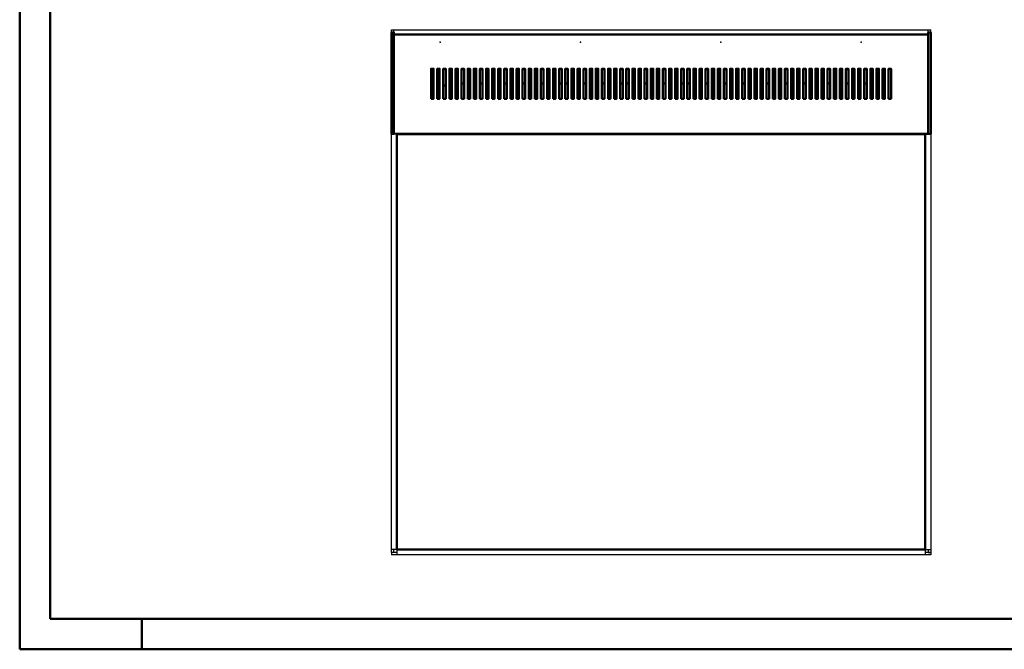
# Model space of a CAD drawing. Extents: x 3970 to 6010, y 1229 to 2654.
# Tile 1 of 17: x 3970 to 4777, y 1229 to 1745. Entities that reach past the tile are written whole.
import ezdxf

# ---------------------------------------------------------------- set-up
doc = ezdxf.new("R2010")
doc.units = 0
doc.header["$MEASUREMENT"] = 0
doc.layers.get('0').update_dxf_attribs({"linetype": 'CONTINUOUS'})
doc.layers.add('LE_ALL', color=7, linetype='CONTINUOUS', lineweight=50)

msp = doc.modelspace()

# ---------------------------------------------------------------- linework, layer by layer
for p, q in [((4276.51, 1736.3), (4714.51, 1736.3)), ((4276.51, 1736.03), (4276.51, 1736.3)), ((4714.51, 1734.05), (4714.51, 1735.25)), ((4716.51, 1734.3), (4716.51, 1736.3)), ((4274.51, 1734.3), (4276.51, 1734.3)), ((4276.51, 1732.58), (4276.51, 1734.05)), ((4276.51, 1732.58), (4714.51, 1732.58)), ((4276.51, 1651.6), (4276.51, 1732.58)), ((4714.51, 1734.3), (4716.51, 1734.3)), ((4714.51, 1732.58), (4714.51, 1734.05)), ((4714.51, 1651.6), (4714.51, 1732.58)), ((4274.51, 1651.04), (4274.51, 1650.82)), ((4274.51, 1310.71), (4274.51, 1650.82)), ((4274.51, 1650.82), (4276.51, 1650.82)), ((4274.51, 1308.31), (4274.51, 1650.82)), ((4277.29, 1650.82), (4275.83, 1650.82)), ((4276.51, 1651.6), (4714.51, 1651.6)), ((4276.51, 1651.25), (4276.51, 1651.6)), ((4276.51, 1651.25), (4279.01, 1651.25)), ((4276.51, 1650.82), (4276.51, 1651.04)), ((4279.01, 1650.82), (4277.29, 1650.82)), ((4278.51, 1651.25), (4278.51, 1650.82)), ((4279.01, 1651.6), (4712.01, 1651.6)), ((4279.01, 1651.4), (4279.01, 1651.6)), ((4279.01, 1650.82), (4279.01, 1651.01)), ((4279.01, 1310.71), (4279.01, 1650.82)), ((4279.01, 1650.82), (4712.01, 1650.82)), ((4712.01, 1651.25), (4714.51, 1651.25)), ((4712.01, 1651.01), (4712.01, 1651.21)), ((4712.01, 1650.82), (4712.01, 1651.01)), ((4712.01, 1650.82), (4713.74, 1650.82)), ((4712.01, 1650.82), (4712.01, 1310.71)), ((4712.51, 1650.82), (4712.51, 1651.25)), ((4714.51, 1651.25), (4714.51, 1651.6)), ((4714.51, 1651.04), (4714.51, 1650.82)), ((4714.51, 1650.82), (4716.51, 1650.82)), ((4716.17, 1650.82), (4716.51, 1650.82)), ((4716.51, 1650.82), (4716.51, 1651.04)), ((4716.51, 1650.82), (4716.51, 1310.71)), ((4716.51, 1650.82), (4716.51, 1308.31)), ((4274.86, 1310.71), (4274.51, 1310.71)), ((4276.51, 1308.31), (4274.51, 1308.31)), ((4274.51, 1308.21), (4274.51, 1306.21)), ((4279.01, 1308.21), (4274.51, 1308.21)), ((4276.51, 1308.31), (4276.51, 1310.71)), ((4279.01, 1310.71), (4277.29, 1310.71)), ((4279.01, 1310.71), (4279.01, 1308.99)), ((4712.01, 1310.71), (4279.01, 1310.71)), ((4279.01, 1308.99), (4279.01, 1307.53)), ((4712.01, 1310.71), (4712.01, 1308.99)), ((4712.01, 1310.71), (4713.74, 1310.71)), ((4716.51, 1308.21), (4712.01, 1308.21)), ((4713.74, 1310.71), (4715.2, 1310.71)), ((4714.51, 1310.71), (4714.51, 1308.31)), ((4714.51, 1308.31), (4716.51, 1308.31)), ((4712.01, 1306.21), (4279.01, 1306.21)), ((4712.01, 1306.55), (4712.01, 1306.21))]:
    msp.add_line(p, q)
for points in [[(4274.51, 1734.3), (4274.51, 1736.3), (4716.51, 1736.3)], [(4276.51, 1734.05), (4276.51, 1735.25), (4276.51, 1736.03)], [(4714.51, 1735.25), (4714.51, 1736.03), (4714.51, 1736.3)], [(4275.83, 1650.82), (4274.86, 1650.82), (4274.51, 1650.82)], [(4279.01, 1651.01), (4279.01, 1651.21), (4279.01, 1651.4)], [(4712.01, 1651.21), (4712.01, 1651.4), (4712.01, 1651.6)], [(4713.74, 1650.82), (4715.2, 1650.82), (4716.17, 1650.82)], [(4716.51, 1308.21), (4716.51, 1306.21), (4274.51, 1306.21)], [(4277.29, 1310.71), (4275.83, 1310.71), (4274.86, 1310.71)], [(4279.01, 1307.53), (4279.01, 1306.55), (4279.01, 1306.21)], [(4712.01, 1308.99), (4712.01, 1307.53), (4712.01, 1306.55)], [(4715.2, 1310.71), (4716.17, 1310.71), (4716.51, 1310.71)]]:
    msp.add_lwpolyline(points)
for p in [(4314.51, 1726.2), (4429.51, 1726.2), (4544.51, 1726.2), (4659.51, 1726.2)]:
    msp.add_point(p)
at = {"layer": 'LE_ALL'}
for p, q in [((4276.51, 1732.58), (4714.51, 1732.58)), ((4307.01, 1704.05), (4309.01, 1704.05)), ((4312.01, 1704.05), (4314.01, 1704.05)), ((4317.01, 1704.05), (4319.01, 1704.05)), ((4322.01, 1704.05), (4324.01, 1704.05)), ((4327.01, 1704.05), (4329.01, 1704.05)), ((4332.01, 1704.05), (4334.01, 1704.05)), ((4337.01, 1704.05), (4339.01, 1704.05)), ((4342.01, 1704.05), (4344.01, 1704.05)), ((4347.01, 1704.05), (4349.01, 1704.05)), ((4352.01, 1704.05), (4354.01, 1704.05)), ((4357.01, 1704.05), (4359.01, 1704.05)), ((4362.01, 1704.05), (4364.01, 1704.05)), ((4367.01, 1704.05), (4369.01, 1704.05)), ((4372.01, 1704.05), (4374.01, 1704.05)), ((4377.01, 1704.05), (4379.01, 1704.05)), ((4382.01, 1704.05), (4384.01, 1704.05)), ((4387.01, 1704.05), (4389.01, 1704.05)), ((4392.01, 1704.05), (4394.01, 1704.05)), ((4397.01, 1704.05), (4399.01, 1704.05)), ((4402.01, 1704.05), (4404.01, 1704.05)), ((4407.01, 1704.05), (4409.01, 1704.05)), ((4412.01, 1704.05), (4414.01, 1704.05)), ((4417.01, 1704.05), (4419.01, 1704.05)), ((4422.01, 1704.05), (4424.01, 1704.05)), ((4427.01, 1704.05), (4429.01, 1704.05)), ((4432.01, 1704.05), (4434.01, 1704.05)), ((4437.01, 1704.05), (4439.01, 1704.05)), ((4442.01, 1704.05), (4444.01, 1704.05)), ((4447.01, 1704.05), (4449.01, 1704.05)), ((4452.01, 1704.05), (4454.01, 1704.05)), ((4457.01, 1704.05), (4459.01, 1704.05)), ((4462.01, 1704.05), (4464.01, 1704.05)), ((4467.01, 1704.05), (4469.01, 1704.05)), ((4472.01, 1704.05), (4474.01, 1704.05)), ((4477.01, 1704.05), (4479.01, 1704.05)), ((4482.01, 1704.05), (4484.01, 1704.05)), ((4487.01, 1704.05), (4489.01, 1704.05)), ((4492.01, 1704.05), (4494.01, 1704.05)), ((4497.01, 1704.05), (4499.01, 1704.05)), ((4502.01, 1704.05), (4504.01, 1704.05)), ((4507.01, 1704.05), (4509.01, 1704.05)), ((4512.01, 1704.05), (4514.01, 1704.05)), ((4517.01, 1704.05), (4519.01, 1704.05)), ((4522.01, 1704.05), (4524.01, 1704.05)), ((4527.01, 1704.05), (4529.01, 1704.05)), ((4532.01, 1704.05), (4534.01, 1704.05)), ((4537.01, 1704.05), (4539.01, 1704.05)), ((4542.01, 1704.05), (4544.01, 1704.05)), ((4547.01, 1704.05), (4549.01, 1704.05)), ((4552.01, 1704.05), (4554.01, 1704.05)), ((4557.01, 1704.05), (4559.01, 1704.05)), ((4562.01, 1704.05), (4564.01, 1704.05)), ((4567.01, 1704.05), (4569.01, 1704.05)), ((4572.01, 1704.05), (4574.01, 1704.05)), ((4577.01, 1704.05), (4579.01, 1704.05)), ((4582.01, 1704.05), (4584.01, 1704.05)), ((4587.01, 1704.05), (4589.01, 1704.05)), ((4592.01, 1704.05), (4594.01, 1704.05)), ((4597.01, 1704.05), (4599.01, 1704.05)), ((4602.01, 1704.05), (4604.01, 1704.05)), ((4607.01, 1704.05), (4609.01, 1704.05)), ((4612.01, 1704.05), (4614.01, 1704.05)), ((4617.01, 1704.05), (4619.01, 1704.05)), ((4622.01, 1704.05), (4624.01, 1704.05)), ((4627.01, 1704.05), (4629.01, 1704.05)), ((4632.01, 1704.05), (4634.01, 1704.05)), ((4637.01, 1704.05), (4639.01, 1704.05)), ((4642.01, 1704.05), (4644.01, 1704.05)), ((4647.01, 1704.05), (4649.01, 1704.05)), ((4652.01, 1704.05), (4654.01, 1704.05)), ((4657.01, 1704.05), (4659.01, 1704.05)), ((4662.01, 1704.05), (4664.01, 1704.05)), ((4667.01, 1704.05), (4669.01, 1704.05)), ((4672.01, 1704.05), (4674.01, 1704.05)), ((4677.01, 1704.05), (4679.01, 1704.05)), ((4682.01, 1704.05), (4684.01, 1704.05)), ((4319.01, 1691.62), (4317.01, 1689.62)), ((4324.01, 1692.21), (4322.01, 1692.21)), ((4329.01, 1692.21), (4327.01, 1692.21)), ((4334.01, 1692.21), (4332.01, 1692.21)), ((4339.01, 1692.21), (4337.01, 1692.21)), ((4344.01, 1692.21), (4342.01, 1692.21)), ((4349.01, 1692.21), (4347.01, 1692.21)), ((4354.01, 1692.21), (4352.01, 1692.21)), ((4359.01, 1692.21), (4357.01, 1692.21)), ((4364.01, 1692.21), (4362.01, 1692.21)), ((4369.01, 1692.21), (4367.01, 1692.21)), ((4374.01, 1692.21), (4372.01, 1692.21)), ((4379.01, 1692.21), (4377.01, 1692.21)), ((4384.01, 1692.21), (4382.01, 1692.21)), ((4389.01, 1692.21), (4387.01, 1692.21)), ((4394.01, 1692.21), (4392.01, 1692.21)), ((4399.01, 1692.21), (4397.01, 1692.21)), ((4404.01, 1692.21), (4402.01, 1692.21)), ((4409.01, 1692.21), (4407.01, 1692.21)), ((4414.01, 1692.21), (4412.01, 1692.21)), ((4419.01, 1692.21), (4417.01, 1692.21)), ((4424.01, 1692.21), (4422.01, 1692.21)), ((4429.01, 1692.21), (4427.01, 1692.21)), ((4434.01, 1692.21), (4432.01, 1692.21)), ((4439.01, 1692.21), (4437.01, 1692.21)), ((4444.01, 1692.21), (4442.01, 1692.21)), ((4449.01, 1692.21), (4447.01, 1692.21)), ((4454.01, 1692.21), (4452.01, 1692.21)), ((4459.01, 1692.21), (4457.01, 1692.21)), ((4464.01, 1692.21), (4462.01, 1692.21)), ((4469.01, 1692.21), (4467.01, 1692.21)), ((4474.01, 1692.21), (4472.01, 1692.21)), ((4479.01, 1692.21), (4477.01, 1692.21)), ((4484.01, 1692.21), (4482.01, 1692.21)), ((4489.01, 1692.21), (4487.01, 1692.21)), ((4494.01, 1692.21), (4492.01, 1692.21)), ((4499.01, 1692.21), (4497.01, 1692.21)), ((4504.01, 1692.21), (4502.01, 1692.21)), ((4509.01, 1692.21), (4507.01, 1692.21)), ((4514.01, 1692.21), (4512.01, 1692.21)), ((4519.01, 1692.21), (4517.01, 1692.21)), ((4524.01, 1692.21), (4522.01, 1692.21)), ((4529.01, 1692.21), (4527.01, 1692.21)), ((4534.01, 1692.21), (4532.01, 1692.21)), ((4539.01, 1692.21), (4537.01, 1692.21)), ((4544.01, 1692.21), (4542.01, 1692.21)), ((4549.01, 1692.21), (4547.01, 1692.21)), ((4554.01, 1692.21), (4552.01, 1692.21)), ((4559.01, 1692.21), (4557.01, 1692.21)), ((4564.01, 1692.21), (4562.01, 1692.21)), ((4569.01, 1692.21), (4567.01, 1692.21)), ((4574.01, 1692.21), (4572.01, 1692.21)), ((4579.01, 1692.21), (4577.01, 1692.21)), ((4584.01, 1692.21), (4582.01, 1692.21)), ((4589.01, 1692.21), (4587.01, 1692.21)), ((4594.01, 1692.21), (4592.01, 1692.21)), ((4599.01, 1692.21), (4597.01, 1692.21)), ((4604.01, 1692.21), (4602.01, 1692.21)), ((4609.01, 1692.21), (4607.01, 1692.21)), ((4614.01, 1692.21), (4612.01, 1692.21)), ((4619.01, 1692.21), (4617.01, 1692.21)), ((4624.01, 1692.21), (4622.01, 1692.21)), ((4629.01, 1692.21), (4627.01, 1692.21)), ((4634.01, 1692.21), (4632.01, 1692.21)), ((4639.01, 1692.21), (4637.01, 1692.21)), ((4644.01, 1692.21), (4642.01, 1692.21)), ((4649.01, 1692.21), (4647.01, 1692.21)), ((4654.01, 1692.21), (4652.01, 1692.21)), ((4659.01, 1692.21), (4657.01, 1692.21)), ((4664.01, 1692.21), (4662.01, 1692.21)), ((4669.01, 1692.21), (4667.01, 1692.21)), ((4674.01, 1689.62), (4672.01, 1691.62))]:
    msp.add_line(p, q, dxfattribs=at)
at = {"layer": 'LE_ALL', "color": 1}
msp.add_line((4069.79, 1253.92), (4069.79, 1228.92), dxfattribs=at)
at = {"layer": 'LE_ALL', "color": 10}
for points in [[(3969.79, 1228.92), (6009.79, 1228.92), (6009.79, 2653.92), (3969.79, 2653.92), (3969.79, 1228.92)], [(3994.79, 1253.92), (5984.79, 1253.92), (5984.79, 2628.92), (3994.79, 2628.92), (3994.79, 1253.92)]]:
    msp.add_lwpolyline(points, dxfattribs=at)
at = {"layer": 'LE_ALL'}
for points in [[(4274.51, 1734.2), (4274.51, 1651.04), (4276.51, 1651.04), (4276.51, 1734.2), (4274.51, 1734.2)], [(4716.51, 1651.04), (4716.51, 1734.2), (4714.51, 1734.2), (4714.51, 1651.04), (4716.51, 1651.04)], [(4307.01, 1679.78), (4309.01, 1679.78), (4309.01, 1704.4), (4307.01, 1704.4), (4307.01, 1679.78)], [(4312.01, 1679.78), (4314.01, 1679.78), (4314.01, 1704.4), (4312.01, 1704.4), (4312.01, 1679.78)], [(4317.01, 1679.78), (4319.01, 1679.78), (4319.01, 1704.4), (4317.01, 1704.4), (4317.01, 1679.78)], [(4322.01, 1679.78), (4324.01, 1679.78), (4324.01, 1704.4), (4322.01, 1704.4), (4322.01, 1679.78)], [(4327.01, 1679.78), (4329.01, 1679.78), (4329.01, 1704.4), (4327.01, 1704.4), (4327.01, 1679.78)], [(4332.01, 1679.78), (4334.01, 1679.78), (4334.01, 1704.4), (4332.01, 1704.4), (4332.01, 1679.78)], [(4337.01, 1679.78), (4339.01, 1679.78), (4339.01, 1704.4), (4337.01, 1704.4), (4337.01, 1679.78)], [(4342.01, 1679.78), (4344.01, 1679.78), (4344.01, 1704.4), (4342.01, 1704.4), (4342.01, 1679.78)], [(4347.01, 1679.78), (4349.01, 1679.78), (4349.01, 1704.4), (4347.01, 1704.4), (4347.01, 1679.78)], [(4352.01, 1679.78), (4354.01, 1679.78), (4354.01, 1704.4), (4352.01, 1704.4), (4352.01, 1679.78)], [(4357.01, 1679.78), (4359.01, 1679.78), (4359.01, 1704.4), (4357.01, 1704.4), (4357.01, 1679.78)], [(4362.01, 1679.78), (4364.01, 1679.78), (4364.01, 1704.4), (4362.01, 1704.4), (4362.01, 1679.78)], [(4367.01, 1679.78), (4369.01, 1679.78), (4369.01, 1704.4), (4367.01, 1704.4), (4367.01, 1679.78)], [(4372.01, 1679.78), (4374.01, 1679.78), (4374.01, 1704.4), (4372.01, 1704.4), (4372.01, 1679.78)], [(4377.01, 1679.78), (4379.01, 1679.78), (4379.01, 1704.4), (4377.01, 1704.4), (4377.01, 1679.78)], [(4382.01, 1679.78), (4384.01, 1679.78), (4384.01, 1704.4), (4382.01, 1704.4), (4382.01, 1679.78)], [(4387.01, 1679.78), (4389.01, 1679.78), (4389.01, 1704.4), (4387.01, 1704.4), (4387.01, 1679.78)], [(4392.01, 1679.78), (4394.01, 1679.78), (4394.01, 1704.4), (4392.01, 1704.4), (4392.01, 1679.78)], [(4397.01, 1679.78), (4399.01, 1679.78), (4399.01, 1704.4), (4397.01, 1704.4), (4397.01, 1679.78)], [(4402.01, 1679.78), (4404.01, 1679.78), (4404.01, 1704.4), (4402.01, 1704.4), (4402.01, 1679.78)], [(4407.01, 1679.78), (4409.01, 1679.78), (4409.01, 1704.4), (4407.01, 1704.4), (4407.01, 1679.78)], [(4412.01, 1679.78), (4414.01, 1679.78), (4414.01, 1704.4), (4412.01, 1704.4), (4412.01, 1679.78)], [(4417.01, 1679.78), (4419.01, 1679.78), (4419.01, 1704.4), (4417.01, 1704.4), (4417.01, 1679.78)], [(4422.01, 1679.78), (4424.01, 1679.78), (4424.01, 1704.4), (4422.01, 1704.4), (4422.01, 1679.78)], [(4427.01, 1679.78), (4429.01, 1679.78), (4429.01, 1704.4), (4427.01, 1704.4), (4427.01, 1679.78)], [(4432.01, 1679.78), (4434.01, 1679.78), (4434.01, 1704.4), (4432.01, 1704.4), (4432.01, 1679.78)], [(4437.01, 1679.78), (4439.01, 1679.78), (4439.01, 1704.4), (4437.01, 1704.4), (4437.01, 1679.78)], [(4442.01, 1679.78), (4444.01, 1679.78), (4444.01, 1704.4), (4442.01, 1704.4), (4442.01, 1679.78)], [(4447.01, 1679.78), (4449.01, 1679.78), (4449.01, 1704.4), (4447.01, 1704.4), (4447.01, 1679.78)], [(4452.01, 1679.78), (4454.01, 1679.78), (4454.01, 1704.4), (4452.01, 1704.4), (4452.01, 1679.78)], [(4457.01, 1679.78), (4459.01, 1679.78), (4459.01, 1704.4), (4457.01, 1704.4), (4457.01, 1679.78)], [(4462.01, 1679.78), (4464.01, 1679.78), (4464.01, 1704.4), (4462.01, 1704.4), (4462.01, 1679.78)], [(4467.01, 1679.78), (4469.01, 1679.78), (4469.01, 1704.4), (4467.01, 1704.4), (4467.01, 1679.78)], [(4472.01, 1679.78), (4474.01, 1679.78), (4474.01, 1704.4), (4472.01, 1704.4), (4472.01, 1679.78)], [(4477.01, 1679.78), (4479.01, 1679.78), (4479.01, 1704.4), (4477.01, 1704.4), (4477.01, 1679.78)], [(4482.01, 1679.78), (4484.01, 1679.78), (4484.01, 1704.4), (4482.01, 1704.4), (4482.01, 1679.78)], [(4487.01, 1679.78), (4489.01, 1679.78), (4489.01, 1704.4), (4487.01, 1704.4), (4487.01, 1679.78)], [(4492.01, 1679.78), (4494.01, 1679.78), (4494.01, 1704.4), (4492.01, 1704.4), (4492.01, 1679.78)], [(4497.01, 1679.78), (4499.01, 1679.78), (4499.01, 1704.4), (4497.01, 1704.4), (4497.01, 1679.78)], [(4502.01, 1679.78), (4504.01, 1679.78), (4504.01, 1704.4), (4502.01, 1704.4), (4502.01, 1679.78)], [(4507.01, 1679.78), (4509.01, 1679.78), (4509.01, 1704.4), (4507.01, 1704.4), (4507.01, 1679.78)], [(4512.01, 1679.78), (4514.01, 1679.78), (4514.01, 1704.4), (4512.01, 1704.4), (4512.01, 1679.78)], [(4517.01, 1679.78), (4519.01, 1679.78), (4519.01, 1704.4), (4517.01, 1704.4), (4517.01, 1679.78)], [(4522.01, 1679.78), (4524.01, 1679.78), (4524.01, 1704.4), (4522.01, 1704.4), (4522.01, 1679.78)], [(4527.01, 1679.78), (4529.01, 1679.78), (4529.01, 1704.4), (4527.01, 1704.4), (4527.01, 1679.78)], [(4532.01, 1679.78), (4534.01, 1679.78), (4534.01, 1704.4), (4532.01, 1704.4), (4532.01, 1679.78)], [(4537.01, 1679.78), (4539.01, 1679.78), (4539.01, 1704.4), (4537.01, 1704.4), (4537.01, 1679.78)], [(4542.01, 1679.78), (4544.01, 1679.78), (4544.01, 1704.4), (4542.01, 1704.4), (4542.01, 1679.78)], [(4547.01, 1679.78), (4549.01, 1679.78), (4549.01, 1704.4), (4547.01, 1704.4), (4547.01, 1679.78)], [(4552.01, 1679.78), (4554.01, 1679.78), (4554.01, 1704.4), (4552.01, 1704.4), (4552.01, 1679.78)], [(4557.01, 1679.78), (4559.01, 1679.78), (4559.01, 1704.4), (4557.01, 1704.4), (4557.01, 1679.78)], [(4562.01, 1679.78), (4564.01, 1679.78), (4564.01, 1704.4), (4562.01, 1704.4), (4562.01, 1679.78)], [(4567.01, 1679.78), (4569.01, 1679.78), (4569.01, 1704.4), (4567.01, 1704.4), (4567.01, 1679.78)], [(4572.01, 1679.78), (4574.01, 1679.78), (4574.01, 1704.4), (4572.01, 1704.4), (4572.01, 1679.78)], [(4577.01, 1679.78), (4579.01, 1679.78), (4579.01, 1704.4), (4577.01, 1704.4), (4577.01, 1679.78)], [(4582.01, 1679.78), (4584.01, 1679.78), (4584.01, 1704.4), (4582.01, 1704.4), (4582.01, 1679.78)], [(4587.01, 1679.78), (4589.01, 1679.78), (4589.01, 1704.4), (4587.01, 1704.4), (4587.01, 1679.78)], [(4592.01, 1679.78), (4594.01, 1679.78), (4594.01, 1704.4), (4592.01, 1704.4), (4592.01, 1679.78)], [(4597.01, 1679.78), (4599.01, 1679.78), (4599.01, 1704.4), (4597.01, 1704.4), (4597.01, 1679.78)], [(4602.01, 1679.78), (4604.01, 1679.78), (4604.01, 1704.4), (4602.01, 1704.4), (4602.01, 1679.78)], [(4607.01, 1679.78), (4609.01, 1679.78), (4609.01, 1704.4), (4607.01, 1704.4), (4607.01, 1679.78)], [(4612.01, 1679.78), (4614.01, 1679.78), (4614.01, 1704.4), (4612.01, 1704.4), (4612.01, 1679.78)], [(4617.01, 1679.78), (4619.01, 1679.78), (4619.01, 1704.4), (4617.01, 1704.4), (4617.01, 1679.78)], [(4622.01, 1679.78), (4624.01, 1679.78), (4624.01, 1704.4), (4622.01, 1704.4), (4622.01, 1679.78)], [(4627.01, 1679.78), (4629.01, 1679.78), (4629.01, 1704.4), (4627.01, 1704.4), (4627.01, 1679.78)], [(4632.01, 1679.78), (4634.01, 1679.78), (4634.01, 1704.4), (4632.01, 1704.4), (4632.01, 1679.78)], [(4637.01, 1679.78), (4639.01, 1679.78), (4639.01, 1704.4), (4637.01, 1704.4), (4637.01, 1679.78)], [(4642.01, 1679.78), (4644.01, 1679.78), (4644.01, 1704.4), (4642.01, 1704.4), (4642.01, 1679.78)], [(4647.01, 1679.78), (4649.01, 1679.78), (4649.01, 1704.4), (4647.01, 1704.4), (4647.01, 1679.78)], [(4652.01, 1679.78), (4654.01, 1679.78), (4654.01, 1704.4), (4652.01, 1704.4), (4652.01, 1679.78)], [(4657.01, 1679.78), (4659.01, 1679.78), (4659.01, 1704.4), (4657.01, 1704.4), (4657.01, 1679.78)], [(4662.01, 1679.78), (4664.01, 1679.78), (4664.01, 1704.4), (4662.01, 1704.4), (4662.01, 1679.78)], [(4667.01, 1679.78), (4669.01, 1679.78), (4669.01, 1704.4), (4667.01, 1704.4), (4667.01, 1679.78)], [(4672.01, 1679.78), (4674.01, 1679.78), (4674.01, 1704.4), (4672.01, 1704.4), (4672.01, 1679.78)], [(4677.01, 1679.78), (4679.01, 1679.78), (4679.01, 1704.4), (4677.01, 1704.4), (4677.01, 1679.78)], [(4682.01, 1679.78), (4684.01, 1679.78), (4684.01, 1704.4), (4682.01, 1704.4), (4682.01, 1679.78)], [(4279.01, 1650.82), (4712.01, 1650.82), (4712.01, 1310.71), (4279.01, 1310.71), (4279.01, 1650.82)]]:
    msp.add_lwpolyline(points, dxfattribs=at)

doc.saveas('drawing.dxf')
